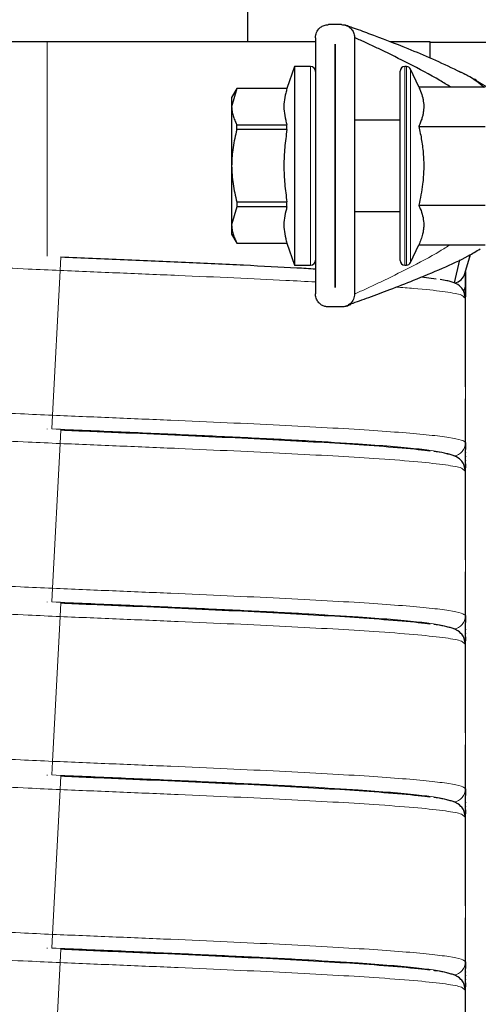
# Model space of a CAD drawing. Header units: millimetres. Extents: x 5 to 418, y 2 to 292.
# Tile 11 of 43: x 81 to 93, y 203 to 230. Entities that reach past the tile are written whole.
import ezdxf

# ---------------------------------------------------------------- set-up
doc = ezdxf.new("R2010")
doc.units = ezdxf.units.MM

msp = doc.modelspace()

# ---------------------------------------------------------------- linework, layer by layer
at = {"color": 7, "linetype": 'Continuous', "lineweight": 25}
for p, q in [((86.8234, 229.2295), (86.8234, 241.7045)), ((89.4001, 229.6941), (89.0417, 229.6941)), ((79.8234, 229.2295), (81.3234, 229.2295)), ((81.3234, 229.2295), (88.6834, 229.2295)), ((88.6834, 229.3358), (88.6834, 222.3025)), ((89.7584, 229.3358), (89.7584, 222.3025)), ((90.7211, 229.2295), (91.8234, 229.2295)), ((91.8234, 229.2295), (91.8234, 228.7732)), ((89.2197, 229.1566), (89.2222, 229.1566)), ((89.2197, 222.4816), (89.2197, 229.1566)), ((89.2222, 229.1566), (89.2222, 222.4816)), ((94.3234, 229.2045), (91.8234, 229.2045)), ((88.1084, 228.5441), (87.9021, 227.9409)), ((88.5472, 228.5441), (88.1084, 228.5441)), ((88.1084, 228.5441), (88.1084, 223.0941)), ((91.0084, 224.5191), (91.0084, 228.4191)), ((91.1788, 228.5441), (91.1334, 228.5441)), ((91.5195, 227.9842), (91.2921, 228.4719)), ((86.5259, 227.9409), (86.3834, 227.6941)), ((86.5259, 227.9395), (86.3834, 227.4429)), ((87.9021, 227.9409), (86.5259, 227.9409)), ((86.5259, 227.9395), (86.5259, 227.9409)), ((87.9021, 227.9395), (86.5259, 227.9395)), ((87.9021, 227.9395), (87.9021, 227.9409)), ((91.5195, 227.9842), (93.3424, 227.9842)), ((86.3834, 227.6941), (86.3834, 227.4429)), ((86.3834, 227.4429), (86.3834, 225.8191)), ((89.2222, 227.0691), (89.2197, 227.0691)), ((91.0084, 227.0691), (89.7584, 227.0691)), ((86.5259, 226.8122), (86.5259, 226.9464)), ((86.5259, 226.9464), (87.9021, 226.9464)), ((87.9021, 226.8122), (86.5259, 226.8122)), ((87.9021, 226.8122), (87.9021, 226.9464)), ((91.5195, 226.9017), (93.3424, 226.9017)), ((86.3834, 225.8191), (86.3834, 224.1953)), ((86.5259, 224.6919), (86.3834, 224.1953)), ((86.5259, 224.826), (86.5259, 224.6919)), ((86.5259, 224.826), (87.9021, 224.826)), ((87.9021, 224.6919), (86.5259, 224.6919)), ((87.9021, 224.6919), (87.9021, 224.826)), ((91.5195, 224.7366), (93.3424, 224.7366)), ((89.2197, 224.5691), (89.2222, 224.5691)), ((89.7584, 224.5691), (91.0084, 224.5691)), ((91.0084, 223.2191), (91.0084, 224.5191)), ((86.3834, 224.1953), (86.3834, 223.9441)), ((86.3834, 223.9441), (86.5259, 223.6974)), ((86.5259, 223.6988), (87.9021, 223.6988)), ((86.5259, 223.6974), (86.5259, 223.6988)), ((86.5259, 223.6974), (87.9021, 223.6974)), ((87.9021, 223.6974), (87.9021, 223.6988)), ((87.9021, 223.6974), (88.1084, 223.0941)), ((91.2921, 223.1663), (91.5195, 223.6541)), ((91.5195, 223.6541), (93.3424, 223.6541)), ((92.7847, 222.8611), (92.9367, 223.3824)), ((88.1084, 223.0941), (88.5472, 223.0941)), ((91.1334, 223.0941), (91.1788, 223.0941)), ((92.5014, 222.6032), (92.6453, 223.2368)), ((91.5953, 222.7692), (91.9914, 222.7186)), ((92.8009, 222.9166), (92.8009, 222.5797)), ((92.8011, 222.186), (92.801, 222.9168)), ((89.2222, 222.4816), (89.2197, 222.4816)), ((92.5169, 222.5948), (92.5014, 222.6032)), ((92.7558, 222.2216), (92.7963, 222.1978)), ((89.4001, 221.9441), (89.0417, 221.9441)), ((92.8009, 218.2204), (92.8009, 218.0325)), ((92.8009, 217.945), (92.8009, 217.9378)), ((92.8009, 217.8473), (92.8009, 217.8321)), ((92.8009, 217.7387), (92.8009, 217.7278)), ((92.8009, 217.6373), (92.8009, 217.6216)), ((92.7558, 217.4716), (92.7963, 217.4478)), ((92.8009, 213.4704), (92.8009, 213.2825)), ((92.8009, 213.195), (92.8009, 213.1878)), ((92.8009, 213.0973), (92.8009, 213.0821)), ((92.7558, 212.7216), (92.7963, 212.6978)), ((92.8009, 212.9887), (92.8009, 212.9778)), ((92.8009, 208.7204), (92.8009, 208.5325)), ((92.8009, 208.445), (92.8009, 208.4378)), ((92.8009, 208.3473), (92.8009, 208.3321)), ((92.8009, 208.2387), (92.8009, 208.2278)), ((92.8009, 208.1373), (92.8009, 208.1216)), ((92.7558, 207.9716), (92.7963, 207.9478)), ((92.8009, 203.9704), (92.8009, 203.7825)), ((92.8009, 203.695), (92.8009, 203.6878)), ((92.8009, 203.5973), (92.8009, 203.5821)), ((92.8009, 203.4887), (92.8009, 203.4778)), ((92.7558, 203.2216), (92.7963, 203.1978))]:
    msp.add_line(p, q, dxfattribs=at)
at = {"color": 7, "linetype": 'Continuous', "lineweight": 18}
for p, q in [((81.3234, 229.2295), (81.3234, 223.3363)), ((88.5472, 228.5441), (88.5472, 223.0941)), ((91.1334, 228.5441), (91.1334, 224.4566)), ((91.1788, 224.4566), (91.1788, 228.5441)), ((91.2921, 228.4719), (91.2921, 224.4927)), ((93.0455, 228.1909), (93.4109, 227.9731)), ((91.1334, 224.4566), (91.1334, 223.0941)), ((91.1788, 223.0941), (91.1788, 224.4566)), ((91.2921, 224.4927), (91.2921, 223.1663)), ((81.6965, 223.32), (81.677, 222.9455)), ((81.677, 222.9455), (81.4698, 218.9709)), ((92.8009, 222.2267), (92.8009, 222.1889)), ((92.8009, 220.2077), (92.8009, 218.2204)), ((81.4698, 218.9709), (81.4503, 218.5964)), ((81.3234, 218.6028), (81.3234, 218.5863)), ((81.6965, 218.57), (81.677, 218.1955)), ((81.677, 218.1955), (81.4698, 214.2209)), ((92.8009, 217.5286), (92.8009, 217.4389)), ((92.8009, 215.4577), (92.8009, 213.4704)), ((81.4698, 214.2209), (81.4503, 213.8464)), ((81.3234, 213.8528), (81.3234, 213.8363)), ((81.6965, 213.82), (81.677, 213.4455)), ((81.677, 213.4455), (81.4698, 209.4709)), ((92.8009, 212.7786), (92.8009, 212.6889)), ((92.8009, 210.7077), (92.8009, 208.7204)), ((81.4698, 209.4709), (81.4503, 209.0964)), ((81.3234, 209.1028), (81.3234, 209.0863)), ((81.6965, 209.07), (81.677, 208.6955)), ((81.677, 208.6955), (81.4698, 204.7209)), ((92.8009, 208.0286), (92.8009, 207.9389)), ((92.8009, 205.9577), (92.8009, 203.9704)), ((81.4698, 204.7209), (81.4503, 204.3464)), ((81.3234, 204.3528), (81.3234, 204.3363)), ((81.6965, 204.32), (81.677, 203.9455)), ((81.677, 203.9455), (81.4698, 199.9709)), ((92.8009, 203.2786), (92.8009, 203.1889))]:
    msp.add_line(p, q, dxfattribs=at)
at = {"color": 7, "linetype": 'Continuous', "lineweight": 25}
for centre, radius, start, end in [((88.5472, 228.4079), 0.1363, 0, 90), ((91.1334, 228.4191), 0.125, 90, 180), ((91.1788, 228.4191), 0.125, 25, 90), ((88.5472, 223.2304), 0.1363, 270, 0), ((91.1334, 223.2191), 0.125, 180, 270), ((91.1788, 223.2191), 0.125, 270, 335), ((92.4262, 222.9703), 0.3747, 281.56462, 342.73345)]:
    msp.add_arc(centre, radius, start, end, dxfattribs=at)
at = {"color": 7, "linetype": 'Continuous', "lineweight": 18}
for centre, radius, start, end in [((92.4268, 222.5797), 0.3741, 328.81791, 359.99742), ((92.4262, 218.2207), 0.3747, 279.0323, 359.96539), ((92.4262, 213.4707), 0.3747, 279.0323, 359.96539), ((92.4262, 208.7207), 0.3747, 279.0323, 359.96539), ((92.4262, 203.9707), 0.3747, 279.0323, 359.96539)]:
    msp.add_arc(centre, radius, start, end, dxfattribs=at)
at = {"color": 7, "linetype": 'Continuous', "lineweight": 25}
for points, knots in [([(88.6834, 229.3358), (88.6895, 229.3858), (88.7014, 229.4843), (88.7855, 229.5976), (88.8927, 229.6683), (88.9806, 229.6924), (89.0311, 229.6938), (89.0417, 229.6941)], [0, 0, 0, 0, 0.2897266, 0.5701644, 0.7589, 0.9488943, 1, 1, 1, 1]), ([(89.4001, 229.6941), (89.4343, 229.6912), (89.5027, 229.6854), (89.5948, 229.6416), (89.6745, 229.5746), (89.7367, 229.4773), (89.7575, 229.3918), (89.7583, 229.3419), (89.7584, 229.3358)], [0, 0, 0, 0, 0.1625415, 0.324504, 0.4998447, 0.7117953, 0.9647227, 1, 1, 1, 1]), ([(93.3092, 227.9701), (93.2367, 228.0316), (93.0071, 228.2264), (92.2732, 228.5856), (91.3415, 228.9938), (90.3488, 229.375), (89.7926, 229.5774), (89.5854, 229.6506), (89.5278, 229.6708), (89.5121, 229.6762), (89.5112, 229.6766), (89.5108, 229.6767)], [0, 0, 0, 0, 0.05862757, 0.18585109, 0.53890937, 0.81336414, 0.93246259, 0.97476299, 0.98977773, 0.99572168, 1, 1, 1, 1]), ([(92.3906, 227.9842), (92.2939, 228.0435), (91.9208, 228.2724), (91.2798, 228.609), (90.6374, 228.9301), (90.2092, 229.132), (89.981, 229.2368), (89.8372, 229.3012), (89.7753, 229.3284), (89.7603, 229.335), (89.759, 229.3355), (89.7584, 229.3358)], [0, 0, 0, 0, 0.11233476, 0.43373727, 0.70929849, 0.81975816, 0.90674607, 0.96683751, 0.98825237, 0.99455447, 1, 1, 1, 1]), ([(92.594, 228.4258), (92.6907, 228.3831), (92.8483, 228.3135), (92.9906, 228.2251), (93.0455, 228.1909)], [0, 0, 0, 0, 0.6134664, 1, 1, 1, 1]), ([(93.1053, 228.1651), (93.1029, 228.1669), (93.0973, 228.171), (93.0662, 228.1889), (93.0486, 228.1991)], [0, 0, 0, 0, 0.4348409, 1, 1, 1, 1]), ([(87.9021, 227.9395), (87.8899, 227.899), (87.8531, 227.7771), (87.8165, 227.5714), (87.8156, 227.3218), (87.8519, 227.113), (87.8895, 226.9882), (87.9021, 226.9464)], [0, 0, 0, 0, 0.1231566, 0.3705531, 0.6202922, 0.8728698, 1, 1, 1, 1]), ([(91.5195, 227.9842), (91.537, 227.9448), (91.5808, 227.8461), (91.6212, 227.716), (91.6447, 227.5949), (91.6544, 227.5028), (91.6557, 227.4099), (91.6482, 227.3161), (91.6323, 227.2223), (91.6063, 227.1217), (91.5698, 227.0146), (91.5363, 226.9393), (91.5195, 226.9017)], [0, 0, 0, 0, 0.1108122, 0.2772101, 0.3608565, 0.444657, 0.5301525, 0.6158318, 0.7020388, 0.7884053, 0.8941091, 1, 1, 1, 1]), ([(86.3834, 227.4429), (86.3852, 227.4015), (86.3889, 227.3184), (86.4185, 227.1939), (86.463, 227.0695), (86.5049, 226.9875), (86.5259, 226.9464)], [0, 0, 0, 0, 0.2469561, 0.4952833, 0.7471831, 1, 1, 1, 1]), ([(86.5259, 226.8122), (86.5053, 226.7317), (86.464, 226.5702), (86.4191, 226.3234), (86.395, 226.1147), (86.3849, 225.9462), (86.3839, 225.8615), (86.3834, 225.8191)], [0, 0, 0, 0, 0.247836, 0.4968531, 0.7473808, 0.8735964, 1, 1, 1, 1]), ([(87.9021, 226.8122), (87.8897, 226.7303), (87.8649, 226.5664), (87.8385, 226.3186), (87.8215, 226.0694), (87.8158, 225.8198), (87.8214, 225.5706), (87.8382, 225.322), (87.8647, 225.0735), (87.8896, 224.9086), (87.9021, 224.826)], [0, 0, 0, 0, 0.1245488, 0.2492466, 0.3745041, 0.5, 0.6244574, 0.7491579, 0.874495, 1, 1, 1, 1]), ([(91.5195, 226.9017), (91.5338, 226.8376), (91.5769, 226.6452), (91.6298, 226.3196), (91.6551, 225.9889), (91.6553, 225.7213), (91.6453, 225.5182), (91.6223, 225.2855), (91.5827, 225.0241), (91.5406, 224.8325), (91.5195, 224.7366)], [0, 0, 0, 0, 0.0900374, 0.270578, 0.4520337, 0.5444531, 0.6375579, 0.7308836, 0.8652301, 1, 1, 1, 1]), ([(86.3834, 225.8191), (86.3852, 225.7363), (86.3889, 225.5701), (86.4185, 225.321), (86.463, 225.0722), (86.5049, 224.9082), (86.5259, 224.826)], [0, 0, 0, 0, 0.2469561, 0.4952833, 0.7471831, 1, 1, 1, 1]), ([(87.9021, 224.6919), (87.8899, 224.6513), (87.853, 224.5292), (87.8164, 224.3232), (87.8157, 224.0737), (87.852, 223.8652), (87.8895, 223.7406), (87.9021, 223.6988)], [0, 0, 0, 0, 0.1234513, 0.3712529, 0.6210783, 0.8728699, 1, 1, 1, 1]), ([(91.5195, 224.7366), (91.5338, 224.7046), (91.5769, 224.6084), (91.6298, 224.4456), (91.6551, 224.2802), (91.6553, 224.1464), (91.6453, 224.0449), (91.6223, 223.9285), (91.5827, 223.7978), (91.5406, 223.702), (91.5195, 223.6541)], [0, 0, 0, 0, 0.08997291, 0.27047288, 0.4520337, 0.5444531, 0.63755786, 0.73088353, 0.86523012, 1, 1, 1, 1]), ([(86.3834, 224.1953), (86.3853, 224.1539), (86.389, 224.0707), (86.4184, 223.9461), (86.456, 223.8427), (86.4936, 223.7603), (86.5151, 223.7193), (86.5259, 223.6988)], [0, 0, 0, 0, 0.24712181, 0.49601732, 0.74728118, 0.8735361, 1, 1, 1, 1]), ([(89.5903, 222.0099), (89.6122, 222.0175), (89.7817, 222.0765), (90.1717, 222.2162), (90.7468, 222.4298), (91.4271, 222.6934), (92.1476, 222.9985), (92.771, 223.2746), (93.097, 223.4758), (93.2045, 223.5421)], [0, 0, 0, 0, 0.0205319, 0.15867, 0.3161519, 0.4918119, 0.7056808, 0.9029791, 1, 1, 1, 1]), ([(81.6965, 223.32), (82.2769, 223.2951), (83.4371, 223.2454), (85.1322, 223.1709), (86.7237, 223.0969), (87.9242, 223.0371), (88.5151, 223.0019), (88.6834, 222.9918)], [0, 0, 0, 0, 0.22753732, 0.45477527, 0.6826095, 0.9096211, 1, 1, 1, 1]), ([(92.5132, 222.5961), (92.4803, 222.6088), (92.4123, 222.6351), (92.2821, 222.6693), (92.1659, 222.6893), (92.1024, 222.7002)], [0, 0, 0, 0, 0.2985417, 0.6166159, 1, 1, 1, 1]), ([(92.7901, 222.2225), (92.7809, 222.2752), (92.7623, 222.3815), (92.6449, 222.5315), (92.5535, 222.5819), (92.5163, 222.595), (92.5132, 222.5961)], [0, 0, 0, 0, 0.2319617, 0.4679528, 0.9557353, 1, 1, 1, 1]), ([(92.8009, 222.5797), (92.8009, 222.4987), (92.8009, 222.3693), (92.8009, 222.2656), (92.8009, 222.2267)], [0, 0, 0, 0, 0.6259189, 1, 1, 1, 1]), ([(89.0417, 221.9441), (89.0075, 221.947), (88.9392, 221.9528), (88.8471, 221.9966), (88.7673, 222.0637), (88.7051, 222.1609), (88.6843, 222.2464), (88.6835, 222.2963), (88.6834, 222.3025)], [0, 0, 0, 0, 0.1625415, 0.324504, 0.4998447, 0.7117953, 0.9647227, 1, 1, 1, 1]), ([(89.7584, 222.3025), (89.7524, 222.2524), (89.7405, 222.1539), (89.6563, 222.0407), (89.5492, 221.97), (89.4612, 221.9458), (89.4108, 221.9444), (89.4001, 221.9441)], [0, 0, 0, 0, 0.2897266, 0.5701644, 0.7589, 0.9488943, 1, 1, 1, 1]), ([(92.8009, 220.2077), (92.8009, 220.5394), (92.8009, 221.2027), (92.801, 221.8662), (92.8011, 222.198)], [0, 0, 0, 0, 0.4999691, 1, 1, 1, 1]), ([(89.5109, 221.9618), (89.5121, 221.9622), (89.5151, 221.9632), (89.5581, 221.9782), (89.6112, 221.997), (89.6528, 222.0117)], [0, 0, 0, 0, 0.129357, 0.3171639, 1, 1, 1, 1]), ([(92.8009, 219.7524), (92.8009, 219.8364), (92.8009, 220.0256), (92.8009, 220.1426), (92.8009, 220.2077)], [0, 0, 0, 0, 0.4441331, 1, 1, 1, 1]), ([(92.8011, 217.436), (92.801, 217.7678), (92.8009, 218.4312), (92.8009, 219.0946), (92.8009, 219.4263)], [0, 0, 0, 0, 0.5000299, 1, 1, 1, 1]), ([(81.6965, 218.57), (82.2266, 218.5472), (83.2852, 218.5018), (84.8378, 218.4339), (86.3185, 218.3664), (87.701, 218.2982), (88.9471, 218.2293), (90.1108, 218.1561), (91.0805, 218.0783), (91.6721, 218.0219), (91.827, 217.993), (91.8293, 217.9925)], [0, 0, 0, 0, 0.11951238, 0.2386328, 0.35850443, 0.47746531, 0.59737595, 0.71641493, 0.85743457, 0.99779685, 1, 1, 1, 1]), ([(92.7901, 217.4725), (92.7809, 217.5252), (92.7625, 217.6313), (92.6438, 217.7826), (92.5065, 217.8537), (92.4204, 217.8815), (92.2464, 217.9278), (92.0947, 217.9572), (91.9518, 217.9758), (91.9287, 217.9787)], [0, 0, 0, 0, 0.0741163, 0.1495201, 0.3053763, 0.4714424, 0.6333049, 0.9407652, 1, 1, 1, 1]), ([(92.8009, 217.6185), (92.8009, 217.6112), (92.8009, 217.5773), (92.8009, 217.55), (92.8009, 217.5286)], [0, 0, 0, 0, 0.2170636, 1, 1, 1, 1]), ([(92.8009, 215.4577), (92.8009, 215.7894), (92.8009, 216.4527), (92.801, 217.1162), (92.8011, 217.448)], [0, 0, 0, 0, 0.4999691, 1, 1, 1, 1]), ([(92.8009, 215.0024), (92.8009, 215.0864), (92.8009, 215.2756), (92.8009, 215.3926), (92.8009, 215.4577)], [0, 0, 0, 0, 0.44413309, 1, 1, 1, 1]), ([(92.8011, 212.686), (92.801, 213.0178), (92.8009, 213.6812), (92.8009, 214.3446), (92.8009, 214.6763)], [0, 0, 0, 0, 0.5000299, 1, 1, 1, 1]), ([(81.6965, 213.82), (82.2266, 213.7972), (83.2852, 213.7518), (84.8378, 213.6839), (86.3185, 213.6164), (87.701, 213.5482), (88.9471, 213.4793), (90.1108, 213.4061), (91.0805, 213.3283), (91.6721, 213.2719), (91.827, 213.243), (91.8293, 213.2425)], [0, 0, 0, 0, 0.1195124, 0.2386328, 0.3585044, 0.4774653, 0.5973759, 0.7164149, 0.8574346, 0.9977969, 1, 1, 1, 1]), ([(92.7901, 212.7225), (92.7809, 212.7752), (92.7625, 212.8813), (92.6438, 213.0326), (92.5065, 213.1037), (92.4204, 213.1315), (92.2464, 213.1778), (92.0947, 213.2072), (91.9518, 213.2258), (91.9287, 213.2287)], [0, 0, 0, 0, 0.0741163, 0.1495201, 0.3053763, 0.4714424, 0.6333049, 0.9407652, 1, 1, 1, 1]), ([(92.8009, 212.8873), (92.8009, 212.8735), (92.8009, 212.8329), (92.8009, 212.8002), (92.8009, 212.7786)], [0, 0, 0, 0, 0.34047827, 1, 1, 1, 1]), ([(92.8009, 210.7077), (92.8009, 211.0394), (92.8009, 211.7027), (92.801, 212.3662), (92.8011, 212.698)], [0, 0, 0, 0, 0.4999691, 1, 1, 1, 1]), ([(92.8009, 210.2524), (92.8009, 210.3364), (92.8009, 210.5256), (92.8009, 210.6426), (92.8009, 210.7077)], [0, 0, 0, 0, 0.4441331, 1, 1, 1, 1]), ([(92.8011, 207.936), (92.801, 208.2678), (92.8009, 208.9312), (92.8009, 209.5946), (92.8009, 209.9263)], [0, 0, 0, 0, 0.5000299, 1, 1, 1, 1]), ([(81.6965, 209.07), (82.2266, 209.0472), (83.2852, 209.0018), (84.8378, 208.9339), (86.3185, 208.8664), (87.701, 208.7982), (88.9471, 208.7293), (90.1108, 208.6561), (91.0805, 208.5783), (91.6721, 208.5219), (91.827, 208.493), (91.8293, 208.4925)], [0, 0, 0, 0, 0.1195124, 0.2386328, 0.3585044, 0.4774653, 0.5973759, 0.7164149, 0.8574346, 0.9977969, 1, 1, 1, 1]), ([(92.7901, 207.9725), (92.7809, 208.0252), (92.7625, 208.1313), (92.6438, 208.2826), (92.5065, 208.3537), (92.4204, 208.3815), (92.2464, 208.4278), (92.0947, 208.4572), (91.9518, 208.4758), (91.9287, 208.4787)], [0, 0, 0, 0, 0.0741163, 0.1495201, 0.3053763, 0.4714424, 0.6333049, 0.9407652, 1, 1, 1, 1]), ([(92.8009, 208.1185), (92.8009, 208.1112), (92.8009, 208.0773), (92.8009, 208.05), (92.8009, 208.0286)], [0, 0, 0, 0, 0.2170636, 1, 1, 1, 1]), ([(92.8009, 205.9577), (92.8009, 206.2894), (92.8009, 206.9527), (92.801, 207.6162), (92.8011, 207.948)], [0, 0, 0, 0, 0.4999691, 1, 1, 1, 1]), ([(92.8009, 205.5024), (92.8009, 205.5864), (92.8009, 205.7756), (92.8009, 205.8926), (92.8009, 205.9577)], [0, 0, 0, 0, 0.444133, 1, 1, 1, 1]), ([(92.8011, 203.186), (92.801, 203.5178), (92.8009, 204.1812), (92.8009, 204.8446), (92.8009, 205.1763)], [0, 0, 0, 0, 0.5000299, 1, 1, 1, 1]), ([(81.6965, 204.32), (82.2266, 204.2972), (83.2852, 204.2518), (84.8378, 204.1839), (86.3185, 204.1164), (87.701, 204.0482), (88.9471, 203.9793), (90.1108, 203.9061), (91.0805, 203.8283), (91.6721, 203.7719), (91.827, 203.743), (91.8293, 203.7425)], [0, 0, 0, 0, 0.1195124, 0.2386328, 0.3585044, 0.4774653, 0.5973759, 0.7164149, 0.8574346, 0.9977969, 1, 1, 1, 1]), ([(92.7901, 203.2225), (92.7809, 203.2752), (92.7625, 203.3813), (92.6438, 203.5326), (92.5065, 203.6037), (92.4204, 203.6315), (92.2464, 203.6778), (92.0947, 203.7072), (91.9518, 203.7258), (91.9287, 203.7287)], [0, 0, 0, 0, 0.0741163, 0.1495201, 0.3053763, 0.4714424, 0.6333049, 0.9407652, 1, 1, 1, 1]), ([(92.8009, 203.3873), (92.8009, 203.3735), (92.8009, 203.3329), (92.8009, 203.3002), (92.8009, 203.2786)], [0, 0, 0, 0, 0.3404783, 1, 1, 1, 1]), ([(92.8009, 201.2077), (92.8009, 201.5394), (92.8009, 202.2027), (92.801, 202.8662), (92.8011, 203.198)], [0, 0, 0, 0, 0.4999691, 1, 1, 1, 1])]:
    msp.add_open_spline(points, degree=3, knots=knots, dxfattribs=at)
at = {"color": 7, "linetype": 'Continuous', "lineweight": 18}
for points, knots in [([(89.7584, 222.3025), (89.7594, 222.3029), (89.7616, 222.3038), (89.7796, 222.3117), (89.8399, 222.3382), (89.9813, 222.4016), (90.209, 222.5062), (90.6375, 222.7081), (91.2792, 223.0298), (91.9213, 223.3633), (92.2904, 223.5947), (92.3851, 223.6541)], [0, 0, 0, 0, 0.0070586, 0.01565028, 0.03322562, 0.09339667, 0.18049983, 0.29110584, 0.56703214, 0.88886045, 1, 1, 1, 1]), ([(79.677, 223.0381), (80.0503, 223.0207), (80.717, 222.9897), (81.3836, 222.959), (81.677, 222.9455)], [0, 0, 0, 0, 0.5600009, 1, 1, 1, 1]), ([(81.677, 222.9455), (82.2254, 222.9227), (83.3205, 222.8772), (84.9288, 222.8094), (86.4571, 222.7418), (87.7283, 222.6822), (88.416, 222.6447), (88.6834, 222.6301)], [0, 0, 0, 0, 0.216073, 0.431423, 0.6481448, 0.8632106, 1, 1, 1, 1]), ([(90.8952, 222.4896), (91.0607, 222.4775), (91.6007, 222.4383), (92.2042, 222.3692), (92.6842, 222.2928), (92.7348, 222.2423), (92.7558, 222.2216)], [0, 0, 0, 0, 0.1401268, 0.4572872, 0.7761692, 1, 1, 1, 1]), ([(79.4698, 219.0635), (79.8432, 219.0461), (80.5098, 219.0151), (81.1765, 218.9844), (81.4698, 218.9709)], [0, 0, 0, 0, 0.5600009, 1, 1, 1, 1]), ([(81.4698, 218.9709), (82.0188, 218.9481), (83.1147, 218.9026), (84.7289, 218.8348), (86.2729, 218.7672), (87.7193, 218.6991), (89.0309, 218.6302), (90.1631, 218.5624), (91.0991, 218.4957), (91.8367, 218.4288), (92.3751, 218.3604), (92.7251, 218.2925), (92.7756, 218.2445), (92.8009, 218.2204)], [0, 0, 0, 0, 0.093334, 0.1863401, 0.2799504, 0.3728454, 0.4664851, 0.5594387, 0.6474846, 0.7355017, 0.8231725, 0.9116171, 1, 1, 1, 1]), ([(81.4503, 218.5964), (82.0866, 218.5692), (83.3596, 218.5147), (85.2142, 218.4331), (86.9576, 218.3521), (88.533, 218.2695), (89.7988, 218.1925), (90.7681, 218.1212), (91.4872, 218.0544), (91.9983, 217.9859), (92.277, 217.9374), (92.3186, 217.9098), (92.3243, 217.906)], [0, 0, 0, 0, 0.1208761, 0.2418484, 0.3626217, 0.4837133, 0.6043507, 0.6994992, 0.7946187, 0.8893657, 0.98495, 1, 1, 1, 1]), ([(79.677, 218.2881), (80.0503, 218.2707), (80.717, 218.2397), (81.3836, 218.209), (81.677, 218.1955)], [0, 0, 0, 0, 0.5600009, 1, 1, 1, 1]), ([(81.677, 218.1955), (82.2255, 218.1727), (83.3207, 218.1272), (84.9277, 218.0594), (86.461, 217.9919), (87.8925, 217.9237), (89.1856, 217.8548), (90.3848, 217.7816), (91.4237, 217.7039), (92.2146, 217.6193), (92.6824, 217.5428), (92.7343, 217.4923), (92.7558, 217.4716)], [0, 0, 0, 0, 0.0965414, 0.1927597, 0.2895909, 0.3856823, 0.482544, 0.5786959, 0.69261, 0.8059894, 0.9199843, 1, 1, 1, 1]), ([(79.4698, 214.3135), (79.8432, 214.2961), (80.5098, 214.2651), (81.1765, 214.2344), (81.4698, 214.2209)], [0, 0, 0, 0, 0.5600009, 1, 1, 1, 1]), ([(81.4698, 214.2209), (82.0188, 214.1981), (83.1147, 214.1526), (84.7289, 214.0848), (86.2729, 214.0172), (87.7193, 213.9491), (89.0309, 213.8802), (90.1631, 213.8124), (91.0991, 213.7457), (91.8367, 213.6788), (92.3751, 213.6104), (92.7251, 213.5425), (92.7756, 213.4945), (92.8009, 213.4704)], [0, 0, 0, 0, 0.093334, 0.1863401, 0.2799504, 0.3728454, 0.4664851, 0.5594387, 0.6474846, 0.7355017, 0.8231725, 0.9116171, 1, 1, 1, 1]), ([(81.4503, 213.8464), (82.0866, 213.8192), (83.3596, 213.7647), (85.2142, 213.6831), (86.9576, 213.6021), (88.533, 213.5195), (89.7988, 213.4425), (90.7681, 213.3712), (91.4872, 213.3044), (91.9983, 213.2359), (92.277, 213.1874), (92.3186, 213.1598), (92.3243, 213.156)], [0, 0, 0, 0, 0.1208761, 0.2418484, 0.3626217, 0.4837133, 0.6043507, 0.6994992, 0.7946187, 0.8893657, 0.98495, 1, 1, 1, 1]), ([(79.677, 213.5381), (80.0503, 213.5207), (80.717, 213.4897), (81.3836, 213.459), (81.677, 213.4455)], [0, 0, 0, 0, 0.5600009, 1, 1, 1, 1]), ([(81.677, 213.4455), (82.2255, 213.4227), (83.3207, 213.3772), (84.9277, 213.3094), (86.461, 213.2419), (87.8925, 213.1737), (89.1856, 213.1048), (90.3848, 213.0316), (91.4237, 212.9539), (92.2146, 212.8693), (92.6824, 212.7928), (92.7343, 212.7423), (92.7558, 212.7216)], [0, 0, 0, 0, 0.0965414, 0.1927597, 0.2895909, 0.3856823, 0.482544, 0.5786959, 0.69261, 0.8059894, 0.9199843, 1, 1, 1, 1]), ([(79.4698, 209.5635), (79.8432, 209.5461), (80.5098, 209.5151), (81.1765, 209.4844), (81.4698, 209.4709)], [0, 0, 0, 0, 0.5600009, 1, 1, 1, 1]), ([(81.4698, 209.4709), (82.0188, 209.4481), (83.1147, 209.4026), (84.7289, 209.3348), (86.2729, 209.2672), (87.7193, 209.1991), (89.0309, 209.1302), (90.1631, 209.0624), (91.0991, 208.9957), (91.8367, 208.9288), (92.3751, 208.8604), (92.7251, 208.7925), (92.7756, 208.7445), (92.8009, 208.7204)], [0, 0, 0, 0, 0.093334, 0.1863401, 0.2799504, 0.3728454, 0.4664851, 0.5594387, 0.6474846, 0.7355017, 0.8231725, 0.9116171, 1, 1, 1, 1]), ([(81.4503, 209.0964), (82.0866, 209.0692), (83.3596, 209.0147), (85.2142, 208.9331), (86.9576, 208.8521), (88.533, 208.7695), (89.7988, 208.6925), (90.7681, 208.6212), (91.4872, 208.5544), (91.9983, 208.4859), (92.277, 208.4374), (92.3186, 208.4098), (92.3243, 208.406)], [0, 0, 0, 0, 0.1208761, 0.2418484, 0.3626217, 0.4837133, 0.6043507, 0.6994992, 0.7946187, 0.8893657, 0.98495, 1, 1, 1, 1]), ([(79.677, 208.7881), (80.0503, 208.7707), (80.717, 208.7397), (81.3836, 208.709), (81.677, 208.6955)], [0, 0, 0, 0, 0.5600009, 1, 1, 1, 1]), ([(81.677, 208.6955), (82.2255, 208.6727), (83.3207, 208.6272), (84.9277, 208.5594), (86.461, 208.4919), (87.8925, 208.4237), (89.1856, 208.3548), (90.3848, 208.2816), (91.4237, 208.2039), (92.2146, 208.1193), (92.6824, 208.0428), (92.7343, 207.9923), (92.7558, 207.9716)], [0, 0, 0, 0, 0.0965414, 0.1927597, 0.2895909, 0.3856823, 0.482544, 0.5786959, 0.69261, 0.8059894, 0.9199843, 1, 1, 1, 1]), ([(79.4698, 204.8135), (79.8432, 204.7961), (80.5098, 204.7651), (81.1765, 204.7344), (81.4698, 204.7209)], [0, 0, 0, 0, 0.5600009, 1, 1, 1, 1]), ([(81.4698, 204.7209), (82.0188, 204.6981), (83.1147, 204.6526), (84.7289, 204.5848), (86.2729, 204.5172), (87.7193, 204.4491), (89.0309, 204.3802), (90.1631, 204.3124), (91.0991, 204.2457), (91.8367, 204.1788), (92.3751, 204.1104), (92.7251, 204.0425), (92.7756, 203.9945), (92.8009, 203.9704)], [0, 0, 0, 0, 0.093334, 0.1863401, 0.2799504, 0.3728454, 0.4664851, 0.5594387, 0.6474846, 0.7355017, 0.8231725, 0.9116171, 1, 1, 1, 1]), ([(81.4503, 204.3464), (82.0866, 204.3192), (83.3596, 204.2647), (85.2142, 204.1831), (86.9576, 204.1021), (88.533, 204.0195), (89.7988, 203.9425), (90.7681, 203.8712), (91.4872, 203.8044), (91.9983, 203.7359), (92.277, 203.6874), (92.3186, 203.6598), (92.3243, 203.656)], [0, 0, 0, 0, 0.1208761, 0.2418484, 0.3626217, 0.4837133, 0.6043507, 0.6994992, 0.7946187, 0.8893657, 0.98495, 1, 1, 1, 1]), ([(79.677, 204.0381), (80.0503, 204.0207), (80.717, 203.9897), (81.3836, 203.959), (81.677, 203.9455)], [0, 0, 0, 0, 0.5600009, 1, 1, 1, 1]), ([(81.677, 203.9455), (82.2255, 203.9227), (83.3207, 203.8772), (84.9277, 203.8094), (86.461, 203.7419), (87.8925, 203.6737), (89.1856, 203.6048), (90.3848, 203.5316), (91.4237, 203.4539), (92.2146, 203.3693), (92.6824, 203.2928), (92.7343, 203.2423), (92.7558, 203.2216)], [0, 0, 0, 0, 0.09654138, 0.19275966, 0.28959091, 0.38568226, 0.48254404, 0.57869595, 0.69260997, 0.8059894, 0.91998431, 1, 1, 1, 1])]:
    msp.add_open_spline(points, degree=3, knots=knots, dxfattribs=at)

doc.saveas('drawing.dxf')
